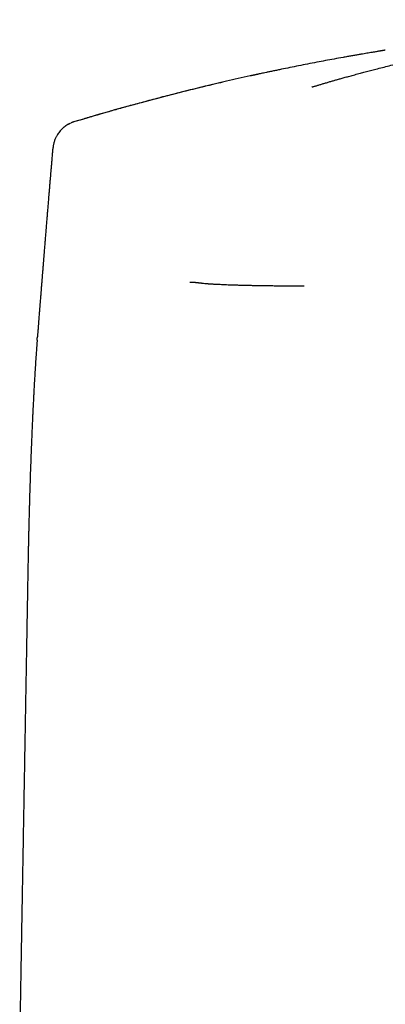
# Model space of a CAD drawing. Header units: millimetres. Extents: x 8 to 722, y 12 to 896.
# Tile 33 of 56: x 293 to 306, y 765 to 799. Entities that reach past the tile are written whole.
import ezdxf

# ---------------------------------------------------------------- set-up
doc = ezdxf.new("R2010")
doc.units = ezdxf.units.MM

msp = doc.modelspace()

# ---------------------------------------------------------------- linework, layer by layer
at = {"color": 7, "linetype": 'Continuous', "lineweight": 30}
for points, knots in [([(303.252, 796.314), (303.262, 796.317), (303.284, 796.324), (303.321, 796.335), (303.363, 796.348), (303.408, 796.362), (303.456, 796.376), (303.506, 796.391), (303.559, 796.407), (303.612, 796.423), (303.666, 796.439), (303.723, 796.456), (303.782, 796.473), (303.841, 796.49), (303.899, 796.507), (303.954, 796.523), (304.012, 796.54), (304.071, 796.557), (304.132, 796.574), (304.195, 796.592), (304.26, 796.61), (304.327, 796.629), (304.398, 796.649), (304.474, 796.67), (304.554, 796.692), (304.638, 796.715), (304.726, 796.739), (304.819, 796.764), (304.937, 796.796), (305.084, 796.835), (305.262, 796.882), (305.457, 796.932), (305.671, 796.987), (305.905, 797.045), (306.153, 797.106), (306.416, 797.169), (306.667, 797.228), (306.904, 797.282), (307.124, 797.332), (307.351, 797.382), (307.581, 797.431), (307.81, 797.48), (308.036, 797.526), (308.258, 797.571), (308.479, 797.615), (308.707, 797.659), (308.943, 797.704), (309.187, 797.749), (309.428, 797.792), (309.666, 797.834), (309.902, 797.874), (310.135, 797.913), (310.365, 797.95), (310.593, 797.986), (310.819, 798.021), (311.042, 798.054), (311.263, 798.086), (311.481, 798.116), (311.68, 798.143), (311.862, 798.167), (312.028, 798.189), (312.192, 798.209), (312.354, 798.229), (312.51, 798.248), (312.666, 798.266), (312.819, 798.283), (312.968, 798.3), (313.113, 798.316), (313.253, 798.33), (313.388, 798.344), (313.519, 798.357), (313.646, 798.37), (313.764, 798.381), (313.874, 798.391), (313.974, 798.4), (314.071, 798.409), (314.166, 798.417), (314.258, 798.425), (314.341, 798.432), (314.413, 798.438), (314.477, 798.443), (314.539, 798.448), (314.599, 798.453), (314.657, 798.457), (314.714, 798.462), (314.77, 798.466), (314.83, 798.47), (314.893, 798.475), (314.959, 798.48), (315.022, 798.484), (315.083, 798.489), (315.14, 798.492), (315.194, 798.496), (315.243, 798.499), (315.305, 798.503), (315.379, 798.508), (315.469, 798.514), (315.564, 798.52), (315.663, 798.525), (315.766, 798.531), (315.876, 798.537), (315.992, 798.544), (316.116, 798.55), (316.246, 798.556), (316.384, 798.563), (316.528, 798.569), (316.679, 798.575), (316.827, 798.581), (316.973, 798.586), (317.113, 798.591), (317.254, 798.595), (317.387, 798.599), (317.509, 798.602), (317.618, 798.604), (317.714, 798.606), (317.796, 798.608), (317.866, 798.609), (317.923, 798.61), (317.967, 798.611), (318.004, 798.611), (318.04, 798.612), (318.076, 798.612), (318.111, 798.613), (318.144, 798.613), (318.176, 798.614), (318.207, 798.614), (318.238, 798.614), (318.268, 798.615), (318.297, 798.615), (318.325, 798.615), (318.353, 798.616), (318.379, 798.616), (318.405, 798.616), (318.43, 798.616), (318.455, 798.616), (318.478, 798.616), (318.501, 798.617), (318.523, 798.617), (318.544, 798.617), (318.564, 798.617), (318.583, 798.617), (318.602, 798.617), (318.619, 798.617), (318.636, 798.617), (318.652, 798.617), (318.667, 798.617), (318.682, 798.617), (318.695, 798.617), (318.708, 798.617), (318.718, 798.617), (318.724, 798.617), (318.725, 798.617)], [0, 0, 0, 0, 0.009467, 0.019903, 0.029815, 0.039045, 0.04778, 0.056026, 0.063789, 0.070436, 0.076699, 0.082588, 0.088114, 0.093291, 0.09735, 0.10119, 0.104823, 0.108266, 0.111538, 0.114661, 0.117659, 0.120562, 0.123401, 0.126482, 0.129572, 0.132754, 0.13613, 0.139702, 0.143472, 0.149794, 0.156603, 0.163899, 0.172257, 0.181175, 0.190652, 0.200689, 0.211286, 0.219344, 0.227699, 0.236349, 0.245149, 0.253887, 0.262428, 0.270952, 0.279479, 0.288032, 0.29781, 0.307679, 0.317671, 0.327815, 0.338138, 0.348667, 0.359427, 0.370441, 0.381772, 0.393401, 0.405347, 0.417628, 0.430259, 0.44044, 0.450854, 0.461505, 0.472402, 0.483486, 0.494147, 0.504227, 0.513732, 0.522668, 0.53104, 0.538723, 0.54588, 0.552523, 0.558667, 0.563569, 0.56813, 0.572368, 0.576304, 0.579968, 0.583395, 0.585836, 0.588188, 0.590477, 0.592726, 0.594963, 0.597215, 0.59951, 0.601873, 0.605167, 0.608672, 0.612426, 0.616497, 0.620883, 0.625605, 0.630622, 0.635568, 0.641858, 0.647968, 0.653934, 0.659266, 0.664541, 0.669791, 0.675049, 0.680346, 0.685714, 0.691182, 0.69678, 0.702534, 0.708468, 0.713567, 0.718819, 0.724181, 0.729178, 0.733693, 0.737727, 0.741279, 0.74435, 0.746939, 0.749046, 0.750672, 0.751816, 0.75317, 0.754686, 0.756507, 0.758718, 0.761367, 0.76448, 0.768076, 0.772164, 0.776752, 0.781845, 0.787448, 0.793563, 0.800191, 0.807336, 0.814998, 0.823179, 0.83191, 0.841165, 0.850945, 0.861249, 0.872079, 0.883228, 0.894884, 0.907048, 0.91972, 0.933174, 0.947158, 0.961672, 0.976715, 0.992289, 1, 1, 1, 1]), ([(305.768, 797.575), (305.767, 797.575), (305.762, 797.574), (305.753, 797.573), (305.741, 797.571), (305.729, 797.569), (305.716, 797.566), (305.701, 797.564), (305.685, 797.561), (305.668, 797.558), (305.649, 797.555), (305.63, 797.552), (305.61, 797.549), (305.591, 797.546), (305.572, 797.543), (305.554, 797.54), (305.525, 797.535), (305.483, 797.528), (305.425, 797.518), (305.352, 797.506), (305.271, 797.493), (305.182, 797.478), (305.089, 797.462), (304.985, 797.444), (304.871, 797.425), (304.747, 797.403), (304.613, 797.38), (304.47, 797.355), (304.27, 797.319), (304.018, 797.274), (303.72, 797.218), (303.417, 797.161), (303.111, 797.102), (302.803, 797.041), (302.505, 796.982), (302.264, 796.932), (302.076, 796.893), (301.941, 796.865), (301.815, 796.839), (301.703, 796.815), (301.606, 796.794), (301.526, 796.777), (301.461, 796.763), (301.413, 796.752), (301.382, 796.746), (301.364, 796.742), (301.354, 796.74), (301.343, 796.737), (301.33, 796.734), (301.315, 796.731), (301.299, 796.728), (301.283, 796.724), (301.267, 796.721), (301.252, 796.718), (301.239, 796.715), (301.226, 796.712), (301.213, 796.71), (301.201, 796.707), (301.192, 796.705), (301.187, 796.704), (301.186, 796.704)], [0, 0, 0, 0, 0.010664, 0.034076, 0.055234, 0.074575, 0.092106, 0.107832, 0.123523, 0.136916, 0.148041, 0.156955, 0.163769, 0.168737, 0.170723, 0.173502, 0.177217, 0.184108, 0.193215, 0.204536, 0.218073, 0.231155, 0.2458, 0.262007, 0.279778, 0.299111, 0.320008, 0.342467, 0.3658, 0.413769, 0.460446, 0.505828, 0.555828, 0.604158, 0.650817, 0.695806, 0.717674, 0.739124, 0.759338, 0.777046, 0.792232, 0.804896, 0.815039, 0.822661, 0.827761, 0.829398, 0.830964, 0.832812, 0.836399, 0.84116, 0.849494, 0.86019, 0.873295, 0.888836, 0.904841, 0.92282, 0.942777, 0.964717, 0.988642, 1, 1, 1, 1]), ([(301.186, 796.704), (301.173, 796.701), (301.022, 796.668), (300.738, 796.605), (300.341, 796.514), (299.958, 796.424), (299.599, 796.339), (299.263, 796.257), (298.95, 796.18), (298.65, 796.104), (298.361, 796.031), (298.086, 795.959), (297.815, 795.888), (297.549, 795.817), (297.291, 795.747), (297.046, 795.681), (296.817, 795.617), (296.602, 795.557), (296.401, 795.501), (296.22, 795.449), (296.056, 795.402), (295.91, 795.36), (295.776, 795.321), (295.654, 795.285), (295.544, 795.253), (295.475, 795.232), (295.442, 795.223)], [0, 0, 0, 0, 0.006887, 0.07807, 0.14682, 0.213149, 0.277035, 0.333435, 0.387755, 0.439986, 0.49012, 0.53815, 0.584074, 0.631765, 0.676943, 0.719608, 0.759759, 0.797398, 0.832529, 0.865154, 0.892864, 0.918474, 0.94199, 0.963414, 0.982749, 1, 1, 1, 1]), ([(300.193, 796.479), (300.172, 796.474), (299.803, 796.391), (299.09, 796.216), (298.055, 795.954), (297.022, 795.677), (296.04, 795.401), (295.404, 795.211), (295.11, 795.123)], [0, 0, 0, 0, 0.01257, 0.215426, 0.418443, 0.621627, 0.824987, 1, 1, 1, 1]), ([(295.442, 795.223), (295.386, 795.206), (295.274, 795.173), (295.162, 795.139), (295.106, 795.123)], [0, 0, 0, 0, 0.500255, 1, 1, 1, 1]), ([(294.926, 795.049), (294.924, 795.048), (294.921, 795.046), (294.915, 795.042), (294.908, 795.039), (294.902, 795.035), (294.895, 795.03), (294.889, 795.026), (294.882, 795.021), (294.874, 795.016), (294.867, 795.011), (294.859, 795.005), (294.85, 795), (294.842, 794.994), (294.833, 794.987), (294.825, 794.981), (294.817, 794.975), (294.809, 794.97), (294.803, 794.965), (294.797, 794.961), (294.791, 794.956), (294.782, 794.949), (294.766, 794.936), (294.74, 794.915), (294.705, 794.883), (294.663, 794.84), (294.617, 794.787), (294.57, 794.723), (294.524, 794.65), (294.481, 794.564), (294.445, 794.467), (294.416, 794.36), (294.407, 794.286), (294.403, 794.249)], [0, 0, 0, 0, 0.07918, 0.153445, 0.222799, 0.287247, 0.346792, 0.401441, 0.448487, 0.491191, 0.529561, 0.563607, 0.593343, 0.617549, 0.637937, 0.654556, 0.6646, 0.672645, 0.678833, 0.681326, 0.683888, 0.688319, 0.694855, 0.70864, 0.727241, 0.750641, 0.778795, 0.807792, 0.840434, 0.876555, 0.915895, 0.958087, 1, 1, 1, 1]), ([(294.927, 795.049), (294.927, 795.049), (294.953, 795.064), (294.981, 795.076), (295.008, 795.087)], [0, 0, 0, 0, 0.025686, 1, 1, 1, 1]), ([(295.112, 795.125), (295.108, 795.123), (295.098, 795.12), (295.081, 795.115), (295.063, 795.109), (295.045, 795.102), (295.03, 795.096), (295.02, 795.092), (295.017, 795.091)], [0, 0, 0, 0, 0.148062, 0.361375, 0.565893, 0.757229, 0.931041, 1, 1, 1, 1]), ([(294.393, 794.249), (294.392, 794.235), (294.388, 794.194), (294.382, 794.124), (294.375, 794.039), (294.367, 793.953), (294.361, 793.872), (294.354, 793.797), (294.348, 793.727), (294.343, 793.661), (294.335, 793.576), (294.327, 793.473), (294.316, 793.347), (294.305, 793.216), (294.293, 793.077), (294.282, 792.941), (294.271, 792.814), (294.261, 792.691), (294.252, 792.586), (294.244, 792.492), (294.237, 792.407), (294.23, 792.315), (294.222, 792.222), (294.215, 792.133), (294.208, 792.051), (294.202, 791.973), (294.195, 791.895), (294.188, 791.814), (294.182, 791.729), (294.174, 791.638), (294.166, 791.54), (294.158, 791.439), (294.15, 791.343), (294.143, 791.256), (294.136, 791.174), (294.13, 791.1), (294.124, 791.028), (294.118, 790.956), (294.112, 790.878), (294.105, 790.795), (294.099, 790.718), (294.094, 790.654), (294.09, 790.603), (294.086, 790.558), (294.083, 790.514), (294.079, 790.471), (294.075, 790.424), (294.071, 790.372), (294.066, 790.311), (294.061, 790.243), (294.055, 790.169), (294.049, 790.094), (294.043, 790.025), (294.038, 789.964), (294.034, 789.908), (294.03, 789.855), (294.025, 789.801), (294.021, 789.747), (294.017, 789.693), (294.012, 789.636), (294.007, 789.575), (294.002, 789.513), (293.998, 789.456), (293.994, 789.407), (293.99, 789.363), (293.987, 789.322), (293.983, 789.271), (293.978, 789.204), (293.971, 789.12), (293.964, 789.027), (293.957, 788.944), (293.952, 788.875), (293.948, 788.824), (293.944, 788.778), (293.94, 788.734), (293.937, 788.688), (293.933, 788.638), (293.928, 788.581), (293.923, 788.513), (293.917, 788.444), (293.912, 788.378), (293.908, 788.322), (293.904, 788.271), (293.9, 788.219), (293.895, 788.165), (293.891, 788.106), (293.886, 788.044), (293.881, 787.983), (293.877, 787.929), (293.873, 787.883), (293.87, 787.843), (293.867, 787.811), (293.866, 787.792), (293.865, 787.784), (293.865, 787.784)], [0, 0, 0, 0, 0.006594, 0.018573, 0.031689, 0.044903, 0.057488, 0.068739, 0.079045, 0.089026, 0.098957, 0.117747, 0.135753, 0.156054, 0.177797, 0.198933, 0.218133, 0.236125, 0.254734, 0.26626, 0.279337, 0.293623, 0.308172, 0.322081, 0.334332, 0.345757, 0.358029, 0.370233, 0.382962, 0.3969, 0.412238, 0.428526, 0.443224, 0.456435, 0.468861, 0.481026, 0.490919, 0.502005, 0.514232, 0.527218, 0.540622, 0.549608, 0.557313, 0.564085, 0.570762, 0.577381, 0.584147, 0.592675, 0.601862, 0.612337, 0.624269, 0.636516, 0.647196, 0.656486, 0.665117, 0.673204, 0.681562, 0.690534, 0.69826, 0.70708, 0.717003, 0.727175, 0.736091, 0.743599, 0.750218, 0.756625, 0.76284, 0.774442, 0.78803, 0.802768, 0.818121, 0.827244, 0.835234, 0.842255, 0.849192, 0.856178, 0.863746, 0.872875, 0.883587, 0.895636, 0.906018, 0.914585, 0.922457, 0.930326, 0.939144, 0.94822, 0.958657, 0.968676, 0.977312, 0.984568, 0.990676, 0.996405, 0.999776, 1, 1, 1, 1]), ([(294.405, 794.249), (294.402, 794.249), (294.396, 794.248), (294.398, 794.249), (294.399, 794.249)], [0, 0, 0, 0, 0.402207, 1, 1, 1, 1]), ([(299.079, 789.642), (299.083, 789.642), (299.089, 789.643), (299.101, 789.644), (299.113, 789.645), (299.125, 789.646), (299.138, 789.646), (299.148, 789.646), (299.155, 789.646), (299.159, 789.646), (299.163, 789.646), (299.166, 789.646), (299.173, 789.646), (299.183, 789.646), (299.196, 789.646), (299.21, 789.645), (299.223, 789.644), (299.236, 789.644), (299.251, 789.643), (299.269, 789.641), (299.291, 789.639), (299.314, 789.637), (299.339, 789.634), (299.366, 789.631), (299.395, 789.628), (299.419, 789.626), (299.437, 789.623), (299.448, 789.622), (299.459, 789.621), (299.47, 789.62), (299.481, 789.618), (299.505, 789.616), (299.56, 789.61), (299.627, 789.603), (299.684, 789.598), (299.703, 789.596), (299.71, 789.595), (299.712, 789.595), (299.714, 789.595), (299.718, 789.595), (299.726, 789.594), (299.737, 789.593), (299.749, 789.592), (299.763, 789.591), (299.779, 789.59), (299.797, 789.589), (299.816, 789.588), (299.837, 789.587), (299.859, 789.586), (299.885, 789.584), (299.912, 789.583), (299.942, 789.582), (299.975, 789.58), (300.013, 789.578), (300.043, 789.577), (300.061, 789.576), (300.067, 789.576), (300.072, 789.575), (300.078, 789.575), (300.084, 789.575), (300.09, 789.575), (300.101, 789.574), (300.143, 789.572), (300.222, 789.569), (300.334, 789.564), (300.452, 789.559), (300.576, 789.555), (300.711, 789.551), (300.85, 789.547), (300.991, 789.543), (301.135, 789.54), (301.291, 789.537), (301.459, 789.534), (301.64, 789.531), (301.822, 789.529), (302.002, 789.527), (302.177, 789.525), (302.362, 789.524), (302.559, 789.522), (302.766, 789.521), (302.914, 789.52), (302.988, 789.52)], [0, 0, 0, 0, 0.010393, 0.02158, 0.033562, 0.046338, 0.058239, 0.070756, 0.074282, 0.077693, 0.081103, 0.084513, 0.087921, 0.099443, 0.110954, 0.122455, 0.133946, 0.145031, 0.154831, 0.170431, 0.186756, 0.203809, 0.221589, 0.240097, 0.259335, 0.279307, 0.286674, 0.293103, 0.299533, 0.305964, 0.312397, 0.31883, 0.349175, 0.403429, 0.420461, 0.427959, 0.429132, 0.429854, 0.430591, 0.431344, 0.435687, 0.440487, 0.445744, 0.451884, 0.458549, 0.46574, 0.473457, 0.481701, 0.490751, 0.500362, 0.510537, 0.521276, 0.532579, 0.545667, 0.559442, 0.561222, 0.563013, 0.564815, 0.566628, 0.568452, 0.570287, 0.571973, 0.578513, 0.608705, 0.638952, 0.66601, 0.693122, 0.720297, 0.747544, 0.770756, 0.794056, 0.817429, 0.840865, 0.864358, 0.887907, 0.906453, 0.92504, 0.943678, 0.962375, 0.981144, 1, 1, 1, 1]), ([(293.856, 787.662), (293.856, 787.671), (293.859, 787.708), (293.862, 787.749), (293.865, 787.78), (293.865, 787.784)], [0, 0, 0, 0, 0.223998, 0.911341, 1, 1, 1, 1]), ([(293.856, 787.662), (293.856, 787.655), (293.854, 787.634), (293.852, 787.604), (293.849, 787.572), (293.847, 787.541), (293.844, 787.507), (293.842, 787.47), (293.838, 787.417), (293.832, 787.345), (293.826, 787.251), (293.817, 787.12), (293.805, 786.951), (293.792, 786.746), (293.781, 786.571), (293.773, 786.428), (293.766, 786.319), (293.76, 786.21), (293.754, 786.104), (293.749, 786.005), (293.744, 785.918), (293.74, 785.843), (293.737, 785.78), (293.734, 785.726), (293.731, 785.677), (293.728, 785.616), (293.724, 785.537), (293.719, 785.436), (293.714, 785.325), (293.708, 785.201), (293.701, 785.066), (293.694, 784.918), (293.687, 784.757), (293.679, 784.58), (293.671, 784.388), (293.663, 784.183), (293.654, 783.97), (293.646, 783.749), (293.637, 783.52), (293.628, 783.262), (293.618, 782.972), (293.608, 782.649), (293.6, 782.374), (293.593, 782.153), (293.588, 781.988), (293.584, 781.821), (293.579, 781.655), (293.575, 781.486), (293.571, 781.319), (293.567, 781.155), (293.563, 781.002), (293.56, 780.861), (293.558, 780.74), (293.555, 780.64), (293.554, 780.557), (293.552, 780.48), (293.551, 780.41), (293.549, 780.347), (293.548, 780.298), (293.548, 780.263), (293.547, 780.237), (293.547, 780.213), (293.546, 780.185), (293.546, 780.151), (293.545, 780.095), (293.543, 780.014), (293.541, 779.908), (293.539, 779.791), (293.537, 779.664), (293.534, 779.52), (293.531, 779.36), (293.528, 779.182), (293.525, 778.991), (293.521, 778.787), (293.517, 778.57), (293.513, 778.345), (293.509, 778.114), (293.503, 777.763), (293.495, 777.296), (293.485, 776.717), (293.475, 776.15), (293.465, 775.596), (293.455, 775.053), (293.446, 774.522), (293.436, 773.936), (293.425, 773.297), (293.412, 772.603), (293.401, 771.921), (293.391, 771.4), (293.385, 771.035), (293.381, 770.824), (293.378, 770.612), (293.374, 770.392), (293.37, 770.16), (293.365, 769.914), (293.361, 769.661), (293.356, 769.402), (293.352, 769.137), (293.347, 768.86), (293.342, 768.571), (293.337, 768.269), (293.331, 767.955), (293.325, 767.628), (293.32, 767.289), (293.313, 766.938), (293.307, 766.574), (293.3, 766.198), (293.294, 765.818), (293.287, 765.433), (293.28, 765.045), (293.273, 764.645), (293.266, 764.235), (293.261, 763.957), (293.259, 763.817)], [0, 0, 0, 0, 0.001047, 0.003184, 0.005043, 0.006984, 0.009102, 0.011396, 0.013868, 0.018858, 0.024442, 0.030616, 0.04206, 0.053498, 0.064931, 0.070646, 0.076359, 0.082073, 0.087657, 0.092692, 0.097147, 0.100817, 0.10397, 0.106608, 0.108833, 0.111119, 0.11555, 0.120399, 0.125757, 0.131627, 0.138011, 0.144908, 0.152319, 0.160243, 0.169094, 0.178298, 0.187725, 0.197375, 0.207248, 0.217345, 0.230518, 0.244063, 0.257985, 0.264672, 0.271434, 0.278269, 0.285153, 0.291779, 0.298869, 0.305491, 0.311647, 0.317346, 0.322595, 0.326152, 0.329471, 0.332551, 0.335394, 0.337979, 0.34007, 0.341317, 0.342221, 0.343121, 0.344246, 0.345595, 0.347168, 0.351023, 0.355291, 0.359973, 0.365066, 0.370571, 0.3772, 0.384339, 0.391988, 0.40015, 0.408826, 0.418002, 0.427289, 0.436504, 0.460187, 0.483385, 0.506097, 0.528322, 0.550062, 0.571316, 0.592154, 0.620397, 0.64818, 0.675502, 0.702364, 0.710862, 0.719313, 0.727718, 0.736407, 0.745686, 0.755554, 0.766013, 0.776118, 0.786718, 0.797814, 0.809406, 0.821494, 0.834077, 0.847155, 0.86073, 0.8748, 0.889365, 0.904426, 0.919983, 0.935105, 0.950668, 0.966671, 0.983115, 1, 1, 1, 1])]:
    msp.add_open_spline(points, degree=3, knots=knots, dxfattribs=at)

doc.saveas('drawing.dxf')
